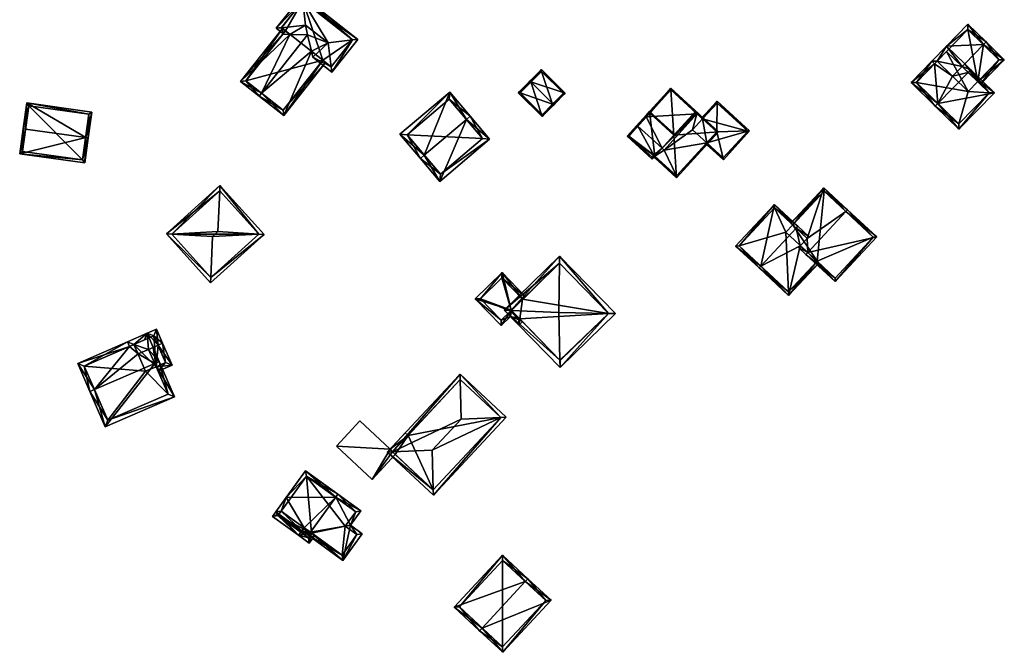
# Model space of a CAD drawing. Header units: inches. Extents: x 2523744 to 2528136, y 1148995 to 1152010.
# Tile 73 of 256: x 2524625 to 2524821, y 1150775 to 1150901. Entities that reach past the tile are written whole.
import ezdxf

# ---------------------------------------------------------------- set-up
doc = ezdxf.new("R2010")
doc.units = ezdxf.units.IN
doc.header["$MEASUREMENT"] = 0
doc.layers.add('Gebaeude Einzelhaus', color=10, linetype='Continuous')

msp = doc.modelspace()

# ---------------------------------------------------------------- meshes
at = {"layer": 'Gebaeude Einzelhaus'}
mesh = msp.add_polyface(dxfattribs=at)
corners = [(2524687.386, 1150892.067, 463.224), (2524683.699, 1150894.018, 462.827), (2524687.525, 1150891.003, 462.827), (2524686.765, 1150896.83, 465.002), (2524683.43, 1150895.185, 463.224), (2524682.673, 1150898.459, 464.338), (2524682.263, 1150900.379, 465.002), (2524679.177, 1150898.537, 463.224), (2524677.485, 1150899.87, 463.224), (2524677.93, 1150898.564, 462.827), (2524676.418, 1150899.756, 462.827), (2524681.704, 1150905.251, 463.215), (2524681.583, 1150906.309, 462.827), (2524691.635, 1150897.425, 463.214), (2524692.69, 1150897.554, 462.827), (2524677.471, 1150899.881, 463.215), (2524687.4, 1150892.056, 463.215), (2524691.638, 1150897.429, 463.212), (2524681.708, 1150905.256, 463.212), (2524681.708, 1150905.256, 454.275), (2524691.638, 1150897.429, 454.275), (2524677.471, 1150899.881, 454.275), (2524685.687, 1150893.406, 462.003), (2524687.4, 1150892.056, 454.275), (2524685.687, 1150893.406, 454.275), (2524678.257, 1150899.262, 462.757), (2524678.257, 1150899.262, 454.275)]
mesh.append_faces([[corners[k] for k in face] for face in [(11, 12, 18), (17, 14, 13), (14, 18, 12), (14, 17, 18), (2, 0, 16), (2, 13, 14), (2, 16, 13), (15, 8, 10), (12, 11, 10), (10, 11, 15), (2, 1, 0), (0, 1, 4), (10, 8, 9), (9, 8, 7), (13, 11, 3), (3, 11, 6), (13, 12, 11), (13, 14, 12), (0, 13, 3), (0, 2, 13), (13, 2, 14), (11, 8, 6), (11, 10, 8), (11, 12, 10), (7, 8, 9), (9, 8, 10), (5, 6, 7), (7, 6, 8), (4, 3, 5), (5, 3, 6), (4, 1, 3), (3, 1, 0), (0, 1, 2)]], dxfattribs={"color": 13})
mesh.append_faces([[corners[k] for k in face] for face in [(19, 26, 21), (20, 24, 19), (19, 24, 26), (20, 23, 24), (13, 23, 20), (13, 16, 23), (17, 13, 20), (8, 25, 7), (25, 21, 26), (8, 15, 25), (25, 15, 21), (23, 22, 24), (22, 0, 4), (23, 16, 22), (22, 16, 0), (15, 11, 21), (21, 11, 19), (11, 18, 19), (18, 17, 19), (19, 17, 20)]], dxfattribs={"color": 41})
mesh = msp.add_polyface(dxfattribs=at)
corners = [(2524673.509, 1150886.833, 464.338), (2524673.045, 1150886.244, 464.338), (2524677.949, 1150882.378, 461.684), (2524685.687, 1150893.406, 462.003), (2524686.276, 1150892.942, 461.684), (2524683.43, 1150895.185, 463.224), (2524682.673, 1150898.459, 464.338), (2524678.257, 1150899.262, 462.757), (2524677.667, 1150899.726, 462.458), (2524669.341, 1150889.163, 462.458), (2524679.177, 1150898.537, 463.224), (2524677.824, 1150883.431, 462.003), (2524670.395, 1150889.288, 462.757), (2524670.395, 1150889.288, 454.275), (2524678.257, 1150899.262, 454.275), (2524677.824, 1150883.431, 454.275), (2524685.687, 1150893.406, 454.275)]
mesh.append_faces([[corners[k] for k in face] for face in [(12, 8, 7), (12, 9, 8), (12, 1, 9), (12, 0, 1), (1, 11, 2), (2, 11, 4), (4, 11, 3), (1, 0, 11), (10, 0, 6), (7, 9, 10), (10, 9, 0), (0, 9, 1), (7, 8, 9), (0, 5, 6), (0, 2, 5), (5, 2, 3), (3, 2, 4), (0, 1, 2)]], dxfattribs={"color": 13})
mesh.append_faces([[corners[k] for k in face] for face in [(14, 16, 13), (13, 16, 15), (3, 11, 16), (16, 11, 15), (0, 13, 11), (11, 13, 15), (0, 12, 13), (13, 7, 14), (13, 12, 7)]], dxfattribs={"color": 41})
mesh = msp.add_polyface(dxfattribs=at)
corners = [(2524816.142, 1150889.125, 446.723), (2524816.679, 1150888.601, 446.1), (2524821.444, 1150893.488, 446.1), (2524817.276, 1150896.504, 450.324), (2524817.799, 1150897.04, 450.324), (2524813.558, 1150892.691, 450.324), (2524813.035, 1150892.154, 450.324), (2524808.045, 1150893.193, 446.728), (2524806.984, 1150893.179, 446.1), (2524807.521, 1150892.655, 446.728), (2524809.944, 1150896.215, 446.1), (2524811.122, 1150890.192, 450.324), (2524814.185, 1150900.564, 446.1), (2524820.383, 1150893.474, 446.722), (2524814.199, 1150899.504, 446.728), (2524814.199, 1150899.504, 439.093), (2524820.383, 1150893.474, 439.093), (2524809.958, 1150895.155, 439.093), (2524808.045, 1150893.193, 439.093), (2524816.142, 1150889.125, 439.093), (2524814.228, 1150887.163, 439.093)]
mesh.append_faces([[corners[k] for k in face] for face in [(10, 7, 8), (8, 7, 9), (10, 14, 7), (14, 4, 3), (10, 12, 14), (14, 12, 4), (0, 13, 1), (1, 13, 2), (2, 13, 4), (4, 13, 3), (10, 3, 12), (12, 3, 4), (10, 5, 3), (10, 6, 5), (10, 7, 6), (6, 7, 11), (10, 8, 7), (7, 8, 9), (0, 5, 6), (0, 3, 5), (0, 2, 3), (3, 2, 4), (0, 1, 2)]], dxfattribs={"color": 13})
mesh.append_faces([[corners[k] for k in face] for face in [(19, 15, 16), (19, 17, 15), (19, 20, 17), (17, 20, 18), (16, 13, 19), (19, 13, 0), (17, 14, 15), (17, 7, 14), (17, 18, 7), (3, 13, 14), (14, 13, 15), (15, 13, 16)]], dxfattribs={"color": 41})
mesh = msp.add_polyface(dxfattribs=at)
corners = [(2524727.152, 1150889.073, 457.369), (2524726.975, 1150889.249, 457.369), (2524724.644, 1150886.915, 456.263), (2524729.375, 1150882.19, 456.263), (2524731.531, 1150884.699, 457.369), (2524731.706, 1150884.524, 457.369), (2524733.983, 1150886.803, 456.263), (2524729.251, 1150891.528, 456.263), (2524729.375, 1150882.544, 456.347), (2524733.629, 1150886.803, 456.349), (2524731.486, 1150884.654, 457.348), (2524729.251, 1150891.175, 456.349), (2524724.998, 1150886.916, 456.347), (2524731.486, 1150884.654, 450.494), (2524729.375, 1150882.544, 450.494), (2524733.629, 1150886.803, 450.494), (2524729.251, 1150891.175, 450.494), (2524724.998, 1150886.916, 450.494)]
mesh.append_faces([[corners[k] for k in face] for face in [(12, 8, 2), (0, 12, 1), (11, 0, 1), (1, 12, 2), (9, 11, 7), (7, 11, 1), (6, 9, 7), (4, 9, 5), (5, 8, 10), (10, 4, 5), (5, 9, 6), (2, 8, 3), (3, 8, 5), (0, 7, 1), (5, 6, 4), (4, 6, 0), (0, 6, 7), (0, 3, 4), (4, 3, 5), (0, 2, 3), (0, 1, 2)]], dxfattribs={"color": 13})
mesh.append_faces([[corners[k] for k in face] for face in [(13, 14, 17), (13, 17, 16), (13, 16, 15), (8, 12, 14), (14, 12, 17), (0, 17, 12), (0, 16, 17), (0, 11, 16), (11, 9, 16), (16, 9, 15), (10, 9, 4), (10, 13, 9), (9, 13, 15), (10, 8, 13), (13, 8, 14)]], dxfattribs={"color": 41})
mesh = msp.add_polyface(dxfattribs=at)
corners = [(2524807.521, 1150892.655, 446.728), (2524806.984, 1150893.179, 446.1), (2524802.875, 1150888.965, 446.1), (2524808.225, 1150884.796, 451.742), (2524807.701, 1150884.258, 451.742), (2524811.122, 1150890.192, 450.324), (2524814.248, 1150890.972, 451.742), (2524813.035, 1150892.154, 450.324), (2524814.771, 1150891.508, 451.742), (2524813.558, 1150892.691, 450.324), (2524808.045, 1150893.193, 446.728), (2524812.4, 1150879.676, 446.1), (2524819.469, 1150886.928, 446.1), (2524803.936, 1150888.979, 446.728), (2524812.386, 1150880.738, 446.746), (2524818.409, 1150886.914, 446.744), (2524816.142, 1150889.125, 446.723), (2524818.409, 1150886.914, 439.093), (2524816.142, 1150889.125, 439.093), (2524808.045, 1150893.193, 439.093), (2524803.936, 1150888.979, 439.093), (2524812.386, 1150880.738, 439.093), (2524814.228, 1150887.163, 439.093)]
mesh.append_faces([[corners[k] for k in face] for face in [(12, 15, 8), (8, 15, 6), (14, 4, 3), (12, 11, 15), (15, 11, 14), (14, 11, 4), (1, 13, 2), (2, 13, 4), (4, 13, 3), (1, 0, 13), (9, 8, 7), (7, 8, 6), (3, 12, 6), (6, 12, 8), (3, 11, 12), (3, 4, 11), (0, 5, 10), (7, 8, 9), (5, 6, 7), (7, 6, 8), (0, 3, 5), (5, 3, 6), (0, 2, 3), (3, 2, 4), (0, 1, 2)]], dxfattribs={"color": 13})
mesh.append_faces([[corners[k] for k in face] for face in [(17, 22, 18), (22, 20, 19), (17, 21, 22), (22, 21, 20), (15, 21, 17), (15, 14, 21), (3, 13, 14), (14, 13, 21), (21, 13, 20), (0, 20, 13), (10, 19, 0), (0, 19, 20), (16, 17, 18), (16, 15, 17), (7, 6, 16), (16, 6, 15)]], dxfattribs={"color": 41})
mesh = msp.add_polyface(dxfattribs=at)
corners = [(2524755.641, 1150878.449, 457.223), (2524755.826, 1150878.28, 457.3), (2524760.034, 1150882.894, 457.3), (2524755.021, 1150887.466, 455.216), (2524750.813, 1150882.851, 455.216), (2524755.005, 1150887.82, 455.139), (2524760.591, 1150882.724, 457.462), (2524760.238, 1150882.708, 457.385), (2524748.105, 1150880.254, 455.139), (2524748.459, 1150880.27, 455.216), (2524760.423, 1150882.54, 457.462), (2524748.29, 1150880.086, 455.216), (2524760.238, 1150882.708, 447.807), (2524755.021, 1150887.466, 447.807), (2524750.125, 1150882.097, 447.807), (2524748.459, 1150880.27, 447.807), (2524753.287, 1150875.867, 447.807), (2524753.675, 1150875.513, 447.807)]
mesh.append_faces([[corners[k] for k in face] for face in [(8, 9, 11), (8, 4, 9), (2, 6, 7), (7, 6, 10), (8, 5, 4), (4, 5, 3), (3, 5, 2), (2, 5, 6), (9, 8, 11), (10, 6, 7), (9, 4, 8), (8, 4, 5), (3, 5, 4), (2, 7, 6), (5, 2, 6), (2, 5, 3), (0, 3, 4), (0, 2, 3), (0, 1, 2)]], dxfattribs={"color": 13})
mesh.append_faces([[corners[k] for k in face] for face in [(14, 16, 15), (14, 12, 16), (16, 12, 17), (14, 13, 12), (4, 14, 9), (9, 14, 15), (4, 13, 14), (4, 3, 13), (2, 12, 3), (3, 12, 13), (2, 7, 12)]], dxfattribs={"color": 41})
mesh = msp.add_polyface(dxfattribs=at)
corners = [(2524714.32, 1150881.593, 463.073), (2524715.083, 1150882.24, 463.073), (2524711.001, 1150887.055, 458.067), (2524705.918, 1150874.474, 463.073), (2524701.075, 1150878.641, 458.067), (2524705.155, 1150873.828, 463.073), (2524718.943, 1150877.685, 458.268), (2524709.016, 1150869.273, 458.268), (2524702.485, 1150878.525, 458.861), (2524709.133, 1150870.681, 459.072), (2524717.534, 1150877.801, 459.072), (2524710.885, 1150885.646, 458.86), (2524717.534, 1150877.801, 449.559), (2524710.885, 1150885.646, 449.559), (2524702.485, 1150878.525, 449.559), (2524709.133, 1150870.681, 449.559)]
mesh.append_faces([[corners[k] for k in face] for face in [(11, 8, 2), (0, 11, 1), (10, 0, 1), (1, 11, 2), (6, 9, 10), (6, 10, 1), (7, 9, 6), (3, 9, 5), (8, 3, 5), (5, 9, 7), (2, 8, 4), (4, 8, 5), (7, 3, 5), (7, 0, 3), (7, 6, 0), (0, 6, 1), (3, 4, 5), (0, 2, 3), (3, 2, 4), (0, 1, 2)]], dxfattribs={"color": 13})
mesh.append_faces([[corners[k] for k in face] for face in [(12, 15, 14), (12, 14, 13), (10, 15, 12), (9, 15, 10), (3, 15, 9), (14, 15, 8), (8, 15, 3), (13, 14, 11), (11, 14, 8), (12, 13, 11), (0, 12, 11), (10, 12, 0)]], dxfattribs={"color": 41})
mesh = msp.add_polyface(dxfattribs=at)
corners = [(2524638.484, 1150878.004, 461.322), (2524625.343, 1150874.783, 459.553), (2524638.293, 1150872.985, 459.553), (2524626.525, 1150879.664, 461.323), (2524626.03, 1150879.733, 461.323), (2524638.979, 1150877.935, 461.322), (2524639.694, 1150883.08, 459.553), (2524626.744, 1150884.878, 459.553), (2524637.866, 1150873.549, 459.73), (2524639.13, 1150882.654, 459.723), (2524627.17, 1150884.314, 459.723), (2524625.906, 1150875.209, 459.73), (2524627.17, 1150884.314, 452.043), (2524639.13, 1150882.654, 452.043), (2524625.906, 1150875.209, 452.043), (2524637.866, 1150873.549, 452.043)]
mesh.append_faces([[corners[k] for k in face] for face in [(11, 8, 1), (3, 11, 4), (10, 3, 4), (4, 11, 1), (9, 10, 7), (7, 10, 4), (6, 9, 7), (8, 0, 5), (5, 0, 9), (5, 9, 6), (1, 8, 2), (2, 8, 5), (0, 7, 3), (3, 7, 4), (5, 6, 0), (0, 6, 7), (0, 2, 5), (4, 1, 3), (3, 1, 0), (0, 1, 2)]], dxfattribs={"color": 13})
mesh.append_faces([[corners[k] for k in face] for face in [(12, 15, 14), (13, 15, 12), (0, 15, 13), (8, 15, 0), (0, 13, 9), (14, 15, 11), (11, 15, 8), (12, 14, 3), (3, 14, 11), (10, 12, 3), (13, 12, 9), (9, 12, 10)]], dxfattribs={"color": 41})
mesh = msp.add_polyface(dxfattribs=at)
corners = [(2524764.164, 1150879.128, 454.947), (2524770.723, 1150879.31, 453.48), (2524764.234, 1150885.229, 456.208), (2524765.496, 1150873.58, 453.48), (2524761.349, 1150881.694, 456.13), (2524761.165, 1150881.863, 456.208), (2524762.175, 1150876.947, 454.947), (2524762.007, 1150876.763, 454.947), (2524770.369, 1150879.294, 453.558), (2524764.25, 1150884.875, 456.13), (2524765.48, 1150873.934, 453.558), (2524764.25, 1150884.875, 447.807), (2524770.369, 1150879.294, 447.807), (2524761.349, 1150881.694, 447.807), (2524762.175, 1150876.947, 447.807), (2524765.48, 1150873.934, 447.807), (2524759.361, 1150879.514, 447.807)]
mesh.append_faces([[corners[k] for k in face] for face in [(5, 9, 4), (10, 7, 6), (10, 3, 7), (8, 1, 10), (10, 1, 3), (5, 2, 9), (9, 2, 8), (8, 2, 1), (3, 6, 7), (3, 0, 6), (0, 2, 4), (4, 2, 5), (3, 1, 0), (0, 1, 2)]], dxfattribs={"color": 13})
mesh.append_faces([[corners[k] for k in face] for face in [(12, 13, 11), (12, 14, 13), (13, 14, 16), (12, 15, 14), (8, 10, 12), (12, 10, 15), (15, 10, 14), (14, 10, 6), (11, 13, 9), (9, 13, 4), (9, 8, 11), (11, 8, 12)]], dxfattribs={"color": 41})
mesh = msp.add_polyface(dxfattribs=at)
corners = [(2524751.845, 1150874.286, 458.015), (2524751.676, 1150874.101, 458.015), (2524756.176, 1150869.998, 456.024), (2524755.641, 1150878.449, 458.015), (2524764.518, 1150879.144, 456.024), (2524760.018, 1150883.248, 458.015), (2524764.164, 1150879.128, 456.106), (2524756.16, 1150870.351, 456.106), (2524760.034, 1150882.894, 457.933), (2524755.826, 1150878.28, 457.933), (2524755.64, 1150878.449, 458.567), (2524755.809, 1150878.634, 458.567), (2524750.796, 1150883.205, 456.688), (2524751.845, 1150874.286, 458.567), (2524746.303, 1150878.279, 456.688), (2524751.316, 1150873.706, 458.567), (2524751.3, 1150874.06, 458.498), (2524746.656, 1150878.295, 456.757), (2524751.66, 1150874.455, 458.498), (2524750.813, 1150882.851, 456.758), (2524751.845, 1150874.286, 447.807), (2524756.16, 1150870.351, 447.807), (2524762.175, 1150876.947, 454.947), (2524762.175, 1150876.947, 447.807), (2524764.164, 1150879.128, 454.947), (2524760.238, 1150882.708, 457.385), (2524760.034, 1150882.894, 457.3), (2524761.349, 1150881.694, 456.13), (2524760.238, 1150882.708, 447.807), (2524761.349, 1150881.694, 447.807), (2524755.826, 1150878.28, 457.3), (2524755.641, 1150878.449, 457.223), (2524753.287, 1150875.867, 447.807), (2524753.675, 1150875.513, 447.807), (2524759.361, 1150879.514, 447.807), (2524750.813, 1150882.851, 455.216), (2524748.459, 1150880.27, 455.216), (2524746.656, 1150878.295, 447.807), (2524748.459, 1150880.27, 447.807), (2524751.3, 1150874.06, 447.807), (2524751.66, 1150874.455, 447.807)]
mesh.append_faces([[corners[k] for k in face] for face in [(19, 17, 12), (12, 17, 14), (11, 19, 12), (10, 19, 11), (16, 18, 13), (17, 16, 15), (14, 17, 15), (15, 16, 13), (13, 14, 15), (10, 12, 13), (13, 12, 14), (10, 11, 12), (1, 7, 2), (0, 7, 1), (8, 9, 3), (6, 8, 5), (5, 8, 3), (7, 6, 4), (2, 7, 4), (4, 6, 5), (3, 4, 5), (0, 2, 3), (3, 2, 4), (0, 1, 2)]], dxfattribs={"color": 13})
mesh.append_faces([[corners[k] for k in face] for face in [(38, 40, 37), (37, 40, 39), (38, 32, 40), (40, 32, 20), (13, 0, 10), (10, 0, 3), (40, 0, 18), (18, 0, 13), (40, 20, 0), (18, 16, 40), (40, 16, 39), (16, 17, 39), (39, 17, 37), (37, 36, 38), (36, 19, 35), (37, 17, 36), (36, 17, 19), (19, 31, 35), (19, 3, 31), (19, 10, 3), (34, 28, 29), (20, 33, 21), (21, 33, 23), (23, 33, 34), (34, 33, 28), (20, 32, 33), (30, 31, 9), (9, 31, 3), (26, 30, 8), (8, 30, 9), (28, 27, 29), (27, 6, 24), (27, 8, 6), (28, 25, 27), (27, 25, 8), (8, 25, 26), (6, 22, 24), (22, 21, 23), (6, 7, 22), (22, 7, 21), (7, 20, 21), (7, 0, 20)]], dxfattribs={"color": 41})
mesh = msp.add_polyface(dxfattribs=at)
corners = [(2524672.966, 1150858.759, 459.669), (2524665.233, 1150868.434, 459.429), (2524665.184, 1150867.37, 459.669), (2524674.038, 1150858.691, 459.429), (2524664.81, 1150859.276, 461.493), (2524663.715, 1150858.286, 461.493), (2524663.407, 1150850.12, 459.669), (2524663.366, 1150849.046, 459.429), (2524655.624, 1150858.731, 459.669), (2524654.561, 1150858.789, 459.429), (2524663.42, 1150850.105, 459.663), (2524672.979, 1150858.745, 459.663), (2524665.179, 1150867.375, 459.667), (2524655.62, 1150858.735, 459.667), (2524672.979, 1150858.745, 451.102), (2524665.179, 1150867.375, 451.102), (2524655.62, 1150858.735, 451.102), (2524663.42, 1150850.105, 451.102)]
mesh.append_faces([[corners[k] for k in face] for face in [(6, 10, 7), (8, 6, 9), (13, 8, 9), (12, 13, 9), (9, 6, 7), (2, 12, 1), (0, 2, 1), (1, 12, 9), (3, 10, 11), (11, 0, 3), (7, 10, 3), (3, 0, 1), (8, 6, 5), (8, 9, 6), (6, 9, 7), (8, 1, 9), (8, 2, 1), (5, 4, 8), (8, 4, 2), (0, 6, 3), (3, 6, 7), (4, 5, 0), (0, 5, 6), (0, 2, 4), (3, 1, 0), (0, 1, 2)]], dxfattribs={"color": 13})
mesh.append_faces([[corners[k] for k in face] for face in [(14, 17, 16), (14, 16, 15), (11, 17, 14), (10, 17, 11), (16, 17, 6), (6, 17, 10), (8, 16, 6), (13, 16, 8), (15, 16, 12), (12, 16, 13), (2, 15, 12), (14, 15, 0), (0, 15, 2), (11, 14, 0)]], dxfattribs={"color": 41})
mesh = msp.add_polyface(dxfattribs=at)
corners = [(2524789.891, 1150863.251, 453.068), (2524790.231, 1150863.616, 453.068), (2524785.525, 1150868.004, 449.308), (2524779.306, 1150860.597, 449.6), (2524778.94, 1150860.938, 449.308), (2524782.177, 1150857.92, 451.894), (2524782.28, 1150855.086, 453.068), (2524780.811, 1150856.455, 451.894), (2524780.47, 1150856.089, 451.894), (2524781.939, 1150854.72, 453.068), (2524787.758, 1150849.295, 448.533), (2524796.05, 1150858.193, 448.533), (2524785.55, 1150867.298, 449.6), (2524787.733, 1150850.003, 448.819), (2524795.344, 1150858.168, 448.818), (2524785.55, 1150867.298, 441.076), (2524795.344, 1150858.168, 441.076), (2524779.306, 1150860.597, 441.076), (2524784.152, 1150853.341, 449.263), (2524784.152, 1150853.341, 441.076), (2524787.733, 1150850.003, 441.076), (2524777.94, 1150859.131, 441.076)]
mesh.append_faces([[corners[k] for k in face] for face in [(11, 14, 1), (1, 14, 0), (13, 9, 6), (11, 10, 14), (14, 10, 13), (13, 10, 9), (9, 8, 6), (6, 8, 7), (1, 12, 2), (2, 12, 4), (4, 12, 3), (1, 0, 12), (6, 11, 0), (0, 11, 1), (6, 10, 11), (6, 9, 10), (6, 8, 9), (6, 7, 8), (0, 5, 6), (6, 5, 7), (0, 2, 5), (5, 2, 3), (3, 2, 4), (0, 1, 2)]], dxfattribs={"color": 13})
mesh.append_faces([[corners[k] for k in face] for face in [(16, 19, 15), (15, 19, 17), (17, 19, 21), (16, 20, 19), (14, 20, 16), (14, 13, 20), (18, 6, 7), (20, 13, 19), (19, 13, 18), (18, 13, 6), (15, 17, 12), (12, 17, 3), (0, 14, 12), (12, 14, 15), (15, 14, 16)]], dxfattribs={"color": 41})
mesh = msp.add_polyface(dxfattribs=at)
corners = [(2524779.984, 1150859.965, 453.622), (2524780.324, 1150860.33, 453.622), (2524775.666, 1150864.673, 449.972), (2524772.931, 1150852.4, 453.622), (2524767.933, 1150856.376, 449.972), (2524772.59, 1150852.034, 453.622), (2524778.489, 1150846.534, 448.975), (2524784.152, 1150853.341, 449.263), (2524784.517, 1150853, 448.975), (2524780.811, 1150856.455, 451.894), (2524782.177, 1150857.92, 451.894), (2524782.517, 1150858.286, 451.894), (2524775.691, 1150863.966, 450.259), (2524768.64, 1150856.401, 450.259), (2524778.464, 1150847.241, 449.263), (2524779.306, 1150860.597, 449.6), (2524775.691, 1150863.966, 441.076), (2524779.306, 1150860.597, 441.076), (2524768.64, 1150856.401, 441.076), (2524778.464, 1150847.241, 441.076), (2524784.152, 1150853.341, 441.076), (2524777.94, 1150859.131, 441.076)]
mesh.append_faces([[corners[k] for k in face] for face in [(1, 11, 0), (0, 11, 10), (5, 14, 6), (6, 14, 8), (8, 14, 7), (5, 3, 14), (4, 13, 5), (5, 13, 3), (12, 1, 0), (4, 2, 13), (13, 2, 12), (12, 2, 1), (0, 11, 1), (0, 10, 11), (3, 9, 0), (0, 9, 10), (3, 6, 9), (9, 6, 7), (7, 6, 8), (3, 5, 6), (3, 4, 5), (0, 2, 3), (3, 2, 4), (0, 1, 2)]], dxfattribs={"color": 13})
mesh.append_faces([[corners[k] for k in face] for face in [(17, 21, 16), (16, 21, 18), (18, 21, 19), (19, 21, 20), (7, 14, 20), (20, 14, 19), (14, 18, 19), (3, 13, 14), (14, 13, 18), (13, 12, 18), (18, 12, 16), (16, 15, 17), (15, 0, 10), (16, 12, 15), (15, 12, 0)]], dxfattribs={"color": 41})
mesh = msp.add_polyface(dxfattribs=at)
corners = [(2524742.602, 1150842.947, 454.882), (2524732.874, 1150854.391, 454.617), (2524732.856, 1150852.976, 454.881), (2524744.023, 1150842.92, 454.617), (2524732.729, 1150843.139, 456.719), (2524732.933, 1150833.642, 454.898), (2524732.965, 1150832.174, 454.617), (2524721.816, 1150843.645, 454.617), (2524723.277, 1150843.577, 454.898), (2524732.985, 1150833.589, 454.879), (2524742.609, 1150842.94, 454.879), (2524732.854, 1150852.978, 454.881), (2524723.231, 1150843.625, 454.881), (2524742.609, 1150842.94, 445.928), (2524732.854, 1150852.978, 445.928), (2524725.494, 1150845.824, 454.507), (2524725.494, 1150845.824, 445.928), (2524723.231, 1150843.625, 454.507), (2524723.275, 1150843.579, 454.507), (2524724.942, 1150841.864, 454.507), (2524732.985, 1150833.589, 445.928), (2524724.942, 1150841.864, 445.928), (2524723.231, 1150843.625, 445.928)]
mesh.append_faces([[corners[k] for k in face] for face in [(6, 5, 9), (8, 7, 12), (7, 5, 6), (7, 8, 5), (1, 2, 11), (1, 12, 7), (1, 11, 12), (0, 3, 10), (6, 10, 3), (6, 9, 10), (0, 1, 3), (0, 2, 1), (7, 5, 8), (8, 5, 4), (7, 6, 5), (2, 8, 4), (2, 7, 8), (2, 1, 7), (0, 6, 3), (0, 5, 6), (0, 4, 5), (0, 2, 4), (3, 1, 0), (0, 1, 2)]], dxfattribs={"color": 13})
mesh.append_faces([[corners[k] for k in face] for face in [(13, 16, 14), (13, 21, 16), (16, 21, 22), (13, 20, 21), (10, 9, 13), (13, 9, 20), (9, 5, 20), (20, 19, 21), (19, 8, 18), (20, 5, 19), (19, 5, 8), (17, 18, 12), (12, 18, 8), (12, 15, 17), (15, 14, 16), (12, 11, 15), (15, 11, 14), (11, 2, 14), (2, 0, 14), (14, 0, 13), (0, 10, 13)]], dxfattribs={"color": 41})
mesh = msp.add_polyface(dxfattribs=at)
corners = [(2524724.748, 1150840.63, 454.507), (2524725.464, 1150841.326, 454.507), (2524724.942, 1150841.864, 454.507), (2524723.074, 1150842.351, 454.507), (2524723.275, 1150843.579, 454.507), (2524723.231, 1150843.625, 454.507), (2524721.405, 1150851.106, 454.507), (2524725.494, 1150845.824, 454.507), (2524716.034, 1150845.885, 454.507), (2524721.22, 1150840.549, 454.507), (2524726.031, 1150846.347, 454.507), (2524721.235, 1150841.61, 454.507), (2524723.089, 1150843.411, 454.507), (2524724.763, 1150841.69, 454.507), (2524717.094, 1150845.87, 454.507), (2524721.39, 1150850.046, 454.507), (2524721.39, 1150850.046, 445.928), (2524725.494, 1150845.824, 445.928), (2524717.094, 1150845.87, 445.928), (2524721.235, 1150841.61, 445.928), (2524723.089, 1150843.411, 445.928), (2524724.763, 1150841.69, 445.928), (2524724.942, 1150841.864, 445.928), (2524723.231, 1150843.625, 445.928)]
mesh.append_faces([[corners[k] for k in face] for face in [(0, 13, 1), (1, 13, 2), (15, 10, 7), (14, 6, 15), (15, 6, 10), (11, 8, 14), (14, 8, 6), (11, 9, 8), (0, 3, 13), (13, 3, 12), (12, 3, 11), (11, 3, 9), (6, 7, 10), (3, 5, 9), (9, 5, 8), (8, 5, 6), (6, 5, 7), (3, 4, 5), (0, 2, 3), (3, 2, 4), (0, 1, 2)]], dxfattribs={"color": 13})
mesh.append_faces([[corners[k] for k in face] for face in [(18, 20, 19), (20, 22, 21), (17, 23, 16), (16, 23, 18), (18, 23, 20), (20, 23, 22), (21, 22, 13), (13, 22, 2), (13, 12, 21), (21, 12, 20), (12, 11, 20), (20, 11, 19), (11, 14, 19), (19, 14, 18), (14, 15, 18), (18, 15, 16), (16, 7, 17), (16, 15, 7)]], dxfattribs={"color": 41})
mesh = msp.add_polyface(dxfattribs=at)
corners = [(2524652.897, 1150836.63, 454.585), (2524653.814, 1150837.029, 454.585), (2524652.594, 1150839.833, 453.682), (2524650.709, 1150839.013, 453.682), (2524648.103, 1150836.788, 453.977), (2524646.786, 1150837.306, 453.682), (2524651.011, 1150835.81, 454.586), (2524651.928, 1150836.209, 454.586), (2524647.185, 1150836.389, 453.978), (2524648.924, 1150834.902, 454.585), (2524655.715, 1150832.659, 453.349), (2524652.514, 1150832.358, 453.608), (2524652.913, 1150831.44, 453.349), (2524654.399, 1150833.178, 453.609), (2524652.076, 1150838.516, 453.978), (2524650.191, 1150837.696, 453.978), (2524652.076, 1150838.516, 446.244), (2524654.399, 1150833.178, 446.244), (2524648.103, 1150836.789, 446.244), (2524652.514, 1150832.357, 446.244), (2524650.426, 1150831.449, 446.244)]
mesh.append_faces([[corners[k] for k in face] for face in [(3, 4, 5), (5, 4, 8), (3, 15, 4), (3, 14, 15), (14, 1, 0), (3, 2, 14), (14, 2, 1), (13, 12, 11), (13, 10, 12), (13, 1, 10), (13, 0, 1), (10, 11, 12), (11, 7, 6), (10, 0, 11), (11, 0, 7), (10, 1, 0), (6, 4, 9), (4, 5, 8), (0, 3, 7), (7, 3, 6), (6, 3, 4), (4, 3, 5), (0, 2, 3), (0, 1, 2)]], dxfattribs={"color": 13})
mesh.append_faces([[corners[k] for k in face] for face in [(19, 16, 17), (19, 18, 16), (19, 20, 18), (17, 11, 19), (17, 13, 11), (15, 18, 4), (14, 16, 15), (15, 16, 18), (0, 16, 14), (0, 13, 16), (16, 13, 17)]], dxfattribs={"color": 41})
mesh = msp.add_polyface(dxfattribs=at)
corners = [(2524640.25, 1150827.798, 455.488), (2524636.895, 1150833.003, 453.682), (2524639.333, 1150827.399, 455.488), (2524647.185, 1150836.389, 453.978), (2524646.786, 1150837.306, 453.682), (2524648.924, 1150834.902, 454.585), (2524652.23, 1150833.01, 455.488), (2524651.011, 1150835.81, 454.586), (2524653.146, 1150833.409, 455.488), (2524651.928, 1150836.209, 454.586), (2524648.103, 1150836.788, 453.977), (2524656.203, 1150826.385, 453.239), (2524642.389, 1150820.375, 453.239), (2524638.211, 1150832.485, 453.978), (2524642.908, 1150821.691, 453.533), (2524654.886, 1150826.904, 453.533), (2524652.514, 1150832.358, 453.608), (2524652.514, 1150832.357, 446.244), (2524654.886, 1150826.904, 446.244), (2524648.103, 1150836.789, 446.244), (2524638.211, 1150832.485, 446.244), (2524642.908, 1150821.691, 446.244), (2524650.426, 1150831.449, 446.244)]
mesh.append_faces([[corners[k] for k in face] for face in [(11, 15, 8), (8, 15, 6), (11, 14, 15), (14, 2, 0), (11, 12, 14), (14, 12, 2), (4, 13, 1), (1, 13, 2), (2, 13, 0), (4, 3, 13), (8, 7, 9), (8, 6, 7), (12, 0, 2), (12, 6, 0), (12, 11, 6), (6, 11, 8), (3, 5, 10), (7, 8, 9), (5, 6, 7), (7, 6, 8), (3, 0, 5), (5, 0, 6), (4, 1, 3), (3, 1, 0), (0, 1, 2)]], dxfattribs={"color": 13})
mesh.append_faces([[corners[k] for k in face] for face in [(18, 22, 17), (22, 20, 19), (18, 21, 22), (22, 21, 20), (15, 14, 18), (18, 14, 21), (0, 21, 14), (0, 20, 21), (0, 13, 20), (3, 20, 13), (3, 19, 20), (3, 10, 19), (17, 15, 18), (17, 16, 15), (15, 16, 6), (6, 16, 7)]], dxfattribs={"color": 41})
mesh = msp.add_polyface(dxfattribs=at)
corners = [(2524721.176, 1150822.226, 453.072), (2524722.243, 1150822.27, 452.81), (2524713.045, 1150830.856, 452.81), (2524713.069, 1150829.783, 453.075), (2524713.246, 1150821.903, 455.023), (2524707.75, 1150806.745, 452.81), (2524707.72, 1150807.812, 453.072), (2524707.499, 1150815.746, 455.023), (2524698.553, 1150815.331, 452.81), (2524699.625, 1150815.381, 453.075), (2524721.183, 1150822.234, 453.069), (2524713.081, 1150829.796, 453.069), (2524707.714, 1150807.805, 453.069), (2524699.613, 1150815.368, 453.069), (2524713.081, 1150829.796, 444.934), (2524721.183, 1150822.234, 444.934), (2524702.687, 1150818.661, 452.029), (2524702.687, 1150818.661, 444.934), (2524699.623, 1150815.379, 452.029), (2524699.613, 1150815.368, 452.029), (2524700.151, 1150814.866, 452.029), (2524707.714, 1150807.805, 444.934), (2524700.151, 1150814.866, 444.934), (2524699.613, 1150815.368, 444.934)]
mesh.append_faces([[corners[k] for k in face] for face in [(6, 0, 5), (12, 6, 5), (13, 12, 8), (9, 13, 8), (8, 12, 5), (3, 9, 2), (11, 3, 2), (10, 11, 2), (2, 9, 8), (1, 0, 10), (5, 0, 1), (1, 10, 2), (8, 6, 9), (9, 6, 7), (8, 5, 6), (2, 9, 3), (3, 9, 4), (4, 9, 7), (2, 8, 9), (6, 0, 7), (7, 0, 4), (6, 5, 0), (0, 5, 1), (0, 3, 4), (0, 2, 3), (0, 1, 2)]], dxfattribs={"color": 13})
mesh.append_faces([[corners[k] for k in face] for face in [(15, 17, 14), (17, 22, 23), (15, 21, 17), (17, 21, 22), (0, 21, 15), (0, 6, 21), (6, 12, 21), (10, 0, 15), (21, 20, 22), (20, 13, 19), (21, 12, 20), (20, 12, 13), (18, 13, 9), (18, 19, 13), (9, 16, 18), (16, 14, 17), (9, 3, 16), (16, 3, 14), (3, 11, 14), (11, 10, 14), (14, 10, 15)]], dxfattribs={"color": 41})
mesh = msp.add_polyface(dxfattribs=at)
corners = [(2524702.687, 1150818.661, 452.029), (2524702.139, 1150819.173, 452.029), (2524699.109, 1150815.928, 452.029), (2524688.423, 1150816.549, 452.029), (2524693.088, 1150821.548, 452.029), (2524695.53, 1150809.915, 452.029), (2524699.613, 1150815.368, 452.029), (2524699.623, 1150815.379, 452.029), (2524700.151, 1150814.866, 452.029), (2524695.53, 1150809.915, 444.934), (2524688.423, 1150816.549, 444.934), (2524700.151, 1150814.866, 444.934), (2524702.139, 1150819.173, 444.934), (2524702.687, 1150818.661, 444.934), (2524699.109, 1150815.928, 444.934), (2524693.088, 1150821.548, 444.934), (2524699.613, 1150815.368, 444.934)]
mesh.append_faces([[corners[k] for k in face] for face in [(6, 5, 8), (0, 2, 7), (7, 2, 6), (6, 2, 5), (5, 2, 3), (3, 2, 4), (0, 1, 2)]], dxfattribs={"color": 13})
mesh.append_faces([[corners[k] for k in face] for face in [(13, 14, 12), (14, 10, 15), (14, 9, 10), (13, 16, 14), (14, 16, 9), (9, 16, 11), (3, 4, 10), (10, 4, 15), (4, 2, 15), (15, 2, 14), (2, 1, 14), (14, 1, 12), (13, 12, 0), (0, 12, 1), (9, 11, 5), (5, 11, 8), (5, 3, 9), (9, 3, 10)]], dxfattribs={"color": 41})
mesh = msp.add_polyface(dxfattribs=at)
corners = [(2524683.234, 1150799.381, 454.764), (2524682.795, 1150798.774, 454.764), (2524689.714, 1150793.769, 449.013), (2524691.239, 1150800.769, 450.944), (2524693.561, 1150799.089, 449.013), (2524688.281, 1150806.36, 454.764), (2524693.318, 1150803.644, 450.944), (2524688.721, 1150806.968, 454.764), (2524681.533, 1150799.687, 453.703), (2524681.972, 1150800.294, 453.703), (2524682.275, 1150811.63, 449.344), (2524678.411, 1150806.288, 449.344), (2524677.397, 1150803.604, 449.855), (2524676.349, 1150803.435, 449.344), (2524676.956, 1150802.996, 449.855), (2524689.545, 1150794.816, 449.518), (2524692.514, 1150798.92, 449.518), (2524690.191, 1150800.6, 451.449), (2524692.27, 1150803.475, 451.449), (2524682.444, 1150810.583, 449.855), (2524677.396, 1150803.604, 449.855), (2524690.191, 1150800.6, 441.37), (2524692.514, 1150798.92, 441.37), (2524692.27, 1150803.475, 441.37), (2524682.444, 1150810.583, 441.37), (2524677.396, 1150803.604, 441.37), (2524683.489, 1150799.197, 452.094), (2524683.489, 1150799.197, 441.37), (2524689.545, 1150794.816, 441.37)]
mesh.append_faces([[corners[k] for k in face] for face in [(11, 20, 13), (13, 20, 14), (11, 19, 20), (19, 7, 5), (11, 10, 19), (19, 10, 7), (8, 0, 1), (8, 9, 0), (3, 18, 6), (6, 18, 7), (7, 18, 5), (3, 17, 18), (2, 16, 4), (4, 16, 3), (3, 16, 17), (0, 15, 1), (1, 15, 2), (2, 15, 16), (12, 13, 14), (9, 11, 12), (12, 11, 13), (9, 5, 11), (11, 5, 10), (10, 5, 7), (8, 0, 9), (9, 0, 5), (8, 1, 0), (5, 6, 7), (0, 3, 5), (5, 3, 6), (0, 2, 3), (3, 2, 4), (0, 1, 2)]], dxfattribs={"color": 13})
mesh.append_faces([[corners[k] for k in face] for face in [(21, 24, 23), (21, 27, 24), (24, 27, 25), (21, 28, 27), (21, 22, 28), (16, 15, 22), (22, 15, 28), (26, 0, 9), (28, 15, 27), (27, 15, 26), (26, 15, 0), (20, 24, 25), (20, 19, 24), (19, 23, 24), (5, 18, 19), (19, 18, 23), (18, 17, 23), (23, 17, 21), (17, 16, 21), (21, 16, 22)]], dxfattribs={"color": 41})
mesh = msp.add_polyface(dxfattribs=at)
corners = [(2524683.489, 1150799.197, 452.094), (2524680.875, 1150798.778, 453.703), (2524683, 1150797.24, 451.449), (2524681.314, 1150799.385, 453.703), (2524684.097, 1150798.757, 451.449), (2524681.533, 1150799.687, 453.703), (2524681.972, 1150800.294, 453.703), (2524676.956, 1150802.996, 449.855), (2524675.691, 1150802.526, 449.344), (2524676.349, 1150803.435, 449.344), (2524677.397, 1150803.604, 449.855), (2524682.831, 1150798.288, 452.094), (2524676.739, 1150802.695, 449.855), (2524676.739, 1150802.695, 441.37), (2524677.396, 1150803.604, 441.37), (2524682.831, 1150798.288, 441.37), (2524683.489, 1150799.197, 441.37)]
mesh.append_faces([[corners[k] for k in face] for face in [(9, 12, 8), (8, 12, 1), (1, 12, 3), (9, 7, 12), (1, 11, 2), (2, 11, 4), (4, 11, 0), (1, 3, 11), (7, 5, 10), (10, 5, 6), (7, 3, 5), (7, 1, 3), (9, 8, 7), (7, 8, 1), (3, 0, 5), (5, 0, 6), (0, 2, 4), (3, 1, 0), (0, 1, 2)]], dxfattribs={"color": 13})
mesh.append_faces([[corners[k] for k in face] for face in [(14, 16, 13), (13, 16, 15), (15, 16, 11), (11, 16, 0), (3, 12, 11), (11, 12, 15), (15, 12, 13), (13, 7, 14), (14, 7, 10), (13, 12, 7)]], dxfattribs={"color": 41})
mesh = msp.add_polyface(dxfattribs=at)
corners = [(2524717.447, 1150780.301, 451.39), (2524721.55, 1150775.47, 446.303), (2524731.165, 1150785.829, 446.303), (2524716.936, 1150779.751, 451.39), (2524726.04, 1150789.562, 451.39), (2524726.55, 1150790.111, 451.39), (2524721.478, 1150794.819, 446.303), (2524711.864, 1150784.459, 446.303), (2524730.105, 1150785.789, 446.909), (2524721.518, 1150793.759, 446.855), (2524712.924, 1150784.499, 446.854), (2524721.51, 1150776.53, 446.909), (2524730.105, 1150785.789, 439.948), (2524721.518, 1150793.759, 439.948), (2524712.924, 1150784.499, 439.948), (2524721.51, 1150776.53, 439.948)]
mesh.append_faces([[corners[k] for k in face] for face in [(1, 11, 8), (0, 11, 3), (10, 0, 3), (3, 11, 1), (7, 10, 3), (9, 10, 6), (6, 10, 7), (4, 9, 5), (8, 4, 5), (5, 9, 6), (1, 8, 2), (2, 8, 5), (4, 7, 0), (0, 7, 3), (5, 6, 4), (4, 6, 7), (0, 2, 4), (4, 2, 5), (3, 1, 0), (0, 1, 2)]], dxfattribs={"color": 13})
mesh.append_faces([[corners[k] for k in face] for face in [(13, 15, 14), (12, 15, 13), (8, 15, 12), (11, 15, 8), (14, 15, 0), (0, 15, 11), (10, 14, 0), (13, 14, 10), (9, 13, 10), (12, 13, 4), (4, 13, 9), (8, 12, 4)]], dxfattribs={"color": 41})

doc.saveas('drawing.dxf')
